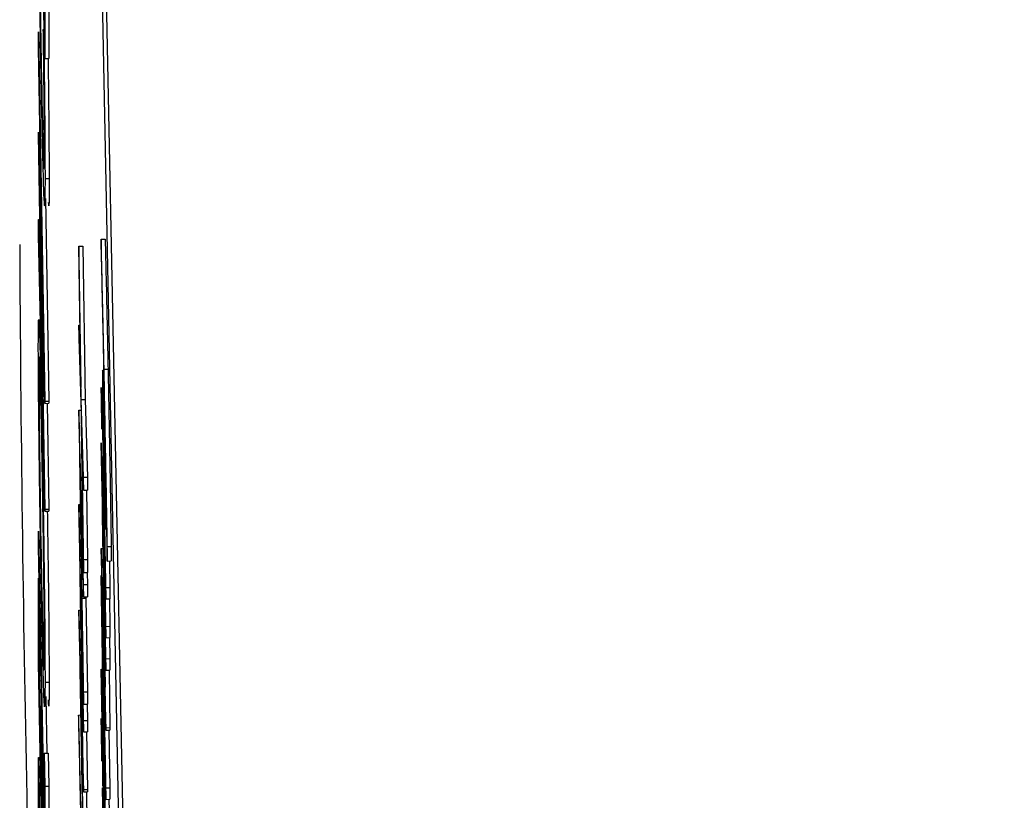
# Model space of a CAD drawing. Header units: inches. Extents: x 0.6 to 33.8, y 0 to 21.7.
# Tile 115 of 210: x 18.589 to 18.6495, y 15.7657 to 15.8136. Entities that reach past the tile are written whole.
import ezdxf

# ---------------------------------------------------------------- set-up
doc = ezdxf.new("R2010")
doc.units = ezdxf.units.IN
doc.header["$MEASUREMENT"] = 0
doc.layers.add('FORMAT', color=7, linetype='Continuous')
doc.styles.add('SLDTEXTSTYLE3', font='TXT', dxfattribs={"width": 0.75})
doc.dimstyles.new('SLDDIMSTYLE0', dxfattribs={"dimtxt": 0.125, "dimasz": 0.13, "dimexe": 0, "dimexo": 0.0625, "dimgap": 0.03125, "dimtad": 0, "dimtih": 1, "dimtoh": 1, "dimdec": 1, "dimlfac": 4, "dimrnd": 1e-09, "dimzin": 12, "dimdsep": 46, "dimtxsty": 'SLDTEXTSTYLE3', "dimsah": 1, "dimcen": 0.09, "dimadec": 0, "dimazin": 3, "dimtfac": 1, "dimtdec": 1, "dimtofl": 0, "dimtmove": 0, "dimatfit": 3, "dimfxl": 1, "dimfrac": 2, "dimtolj": 1, "dimtzin": 12, "dimarcsym": 0})

# ---------------------------------------------------------------- blocks, each defined once
blk = doc.blocks.new('_D_4')
at = {"layer": 'FORMAT'}
for p, q in [((18.227715, 18.179528), (18.189629, 18.179528)), ((18.189629, 18.179528), (18.189629, 17.981091)), ((18.504798, 18.179528), (18.542884, 18.179528)), ((18.542884, 18.179528), (18.542884, 17.981091)), ((16.933731, 9.612484), (16.933731, 18.124493)), ((19.798783, 17.39011), (19.798783, 18.124493)), ((16.933731, 17.999493), (18.08, 17.999493)), ((19.798783, 17.999493), (18.652514, 17.999493)), ((18.189629, 17.981091), (18.227715, 17.981091)), ((18.542884, 17.981091), (18.504798, 17.981091))]:
    blk.add_line(p, q, dxfattribs=at)
for points in [[(16.933731, 17.999493), (17.063731, 17.979493), (17.063731, 18.019493)], [(19.798783, 17.999493), (19.668783, 18.019493), (19.668783, 17.979493)]]:
    blk.add_solid(points, dxfattribs=at)
at = {"layer": 'FORMAT', "char_height": 0.125, "attachment_point": 1, "style": 'SLDTEXTSTYLE3'}
for s, insert in [('291', (18.227715, 18.142224)), ('11.5', (18.204625, 17.955202))]:
    blk.add_mtext(s, dxfattribs=dict(at, insert=insert))

msp = doc.modelspace()

# ---------------------------------------------------------------- linework, layer by layer
at = {"color": 7, "linetype": 'Continuous'}
for p, q in [((18.595807, 15.7309), (18.58948, 16.04953)), ((18.596057, 15.730904), (18.58973, 16.049533)), ((18.590591, 15.811262), (18.590198, 15.831039)), ((18.590591, 15.817312), (18.590591, 15.811262)), ((18.590841, 15.817316), (18.590841, 15.811266)), ((18.590198, 15.812891), (18.590591, 15.790223)), ((18.590198, 15.811907), (18.590198, 15.812891)), ((18.590495, 15.813038), (18.590556, 15.813039)), ((18.590495, 15.813038), (18.590519, 15.812703)), ((18.590519, 15.812703), (18.590563, 15.812704)), ((18.590484, 15.795393), (18.590198, 15.811907)), ((18.590591, 15.811262), (18.590841, 15.811266)), ((18.590198, 15.806595), (18.590198, 15.806735)), ((18.590198, 15.806735), (18.590484, 15.795393)), ((18.590486, 15.78897), (18.590198, 15.806595)), ((18.590601, 15.80389), (18.590851, 15.803893)), ((18.590625, 15.802675), (18.590841, 15.790227)), ((18.590591, 15.790085), (18.590291, 15.801985)), ((18.590291, 15.801985), (18.590591, 15.783593)), ((18.590198, 15.801375), (18.590284, 15.801376)), ((18.590198, 15.80038), (18.590198, 15.801375)), ((18.590198, 15.801375), (18.590486, 15.78897)), ((18.590591, 15.783456), (18.590198, 15.80038)), ((18.594045, 15.800159), (18.594295, 15.800163)), ((18.594045, 15.800159), (18.594045, 15.799464)), ((18.592675, 15.799738), (18.592925, 15.799742)), ((18.592675, 15.799738), (18.592675, 15.798936)), ((18.592814, 15.790312), (18.592675, 15.799738)), ((18.592925, 15.799742), (18.593064, 15.790315)), ((18.592675, 15.798936), (18.592791, 15.791066)), ((18.592675, 15.794881), (18.592675, 15.794078)), ((18.592791, 15.791066), (18.592675, 15.794881)), ((18.592675, 15.794881), (18.592734, 15.794881)), ((18.592675, 15.794078), (18.592814, 15.789509)), ((18.594221, 15.792188), (18.594471, 15.792192)), ((18.590591, 15.790223), (18.590841, 15.790227)), ((18.590591, 15.790223), (18.590591, 15.790085)), ((18.590841, 15.790227), (18.590841, 15.790089)), ((18.592814, 15.790312), (18.593064, 15.790315)), ((18.592958, 15.785554), (18.592814, 15.790312)), ((18.593064, 15.790315), (18.593208, 15.785558)), ((18.590591, 15.790085), (18.590841, 15.790089)), ((18.590735, 15.790088), (18.590841, 15.783597)), ((18.592675, 15.78966), (18.592809, 15.789662)), ((18.592958, 15.778951), (18.592675, 15.78966)), ((18.592675, 15.78966), (18.592675, 15.789561)), ((18.592675, 15.789561), (18.592958, 15.771603)), ((18.590395, 15.788987), (18.590463, 15.788988)), ((18.592814, 15.789509), (18.592958, 15.779696)), ((18.594133, 15.78921), (18.594133, 15.788515)), ((18.59417, 15.787328), (18.594133, 15.78921)), ((18.592837, 15.788754), (18.592958, 15.784752)), ((18.592958, 15.780498), (18.592837, 15.788754)), ((18.594133, 15.788515), (18.59434, 15.778078)), ((18.59434, 15.783042), (18.594234, 15.788373)), ((18.59434, 15.774404), (18.594056, 15.787658)), ((18.594056, 15.787658), (18.594056, 15.787558)), ((18.594056, 15.787558), (18.594289, 15.772648)), ((18.594242, 15.787257), (18.59434, 15.782347)), ((18.592838, 15.779959), (18.59273, 15.786818)), ((18.59273, 15.786818), (18.592838, 15.782727)), ((18.594133, 15.786827), (18.594133, 15.786132)), ((18.59434, 15.77639), (18.594133, 15.786827)), ((18.594133, 15.786132), (18.59434, 15.775694)), ((18.592958, 15.785554), (18.593208, 15.785558)), ((18.592958, 15.784752), (18.592958, 15.785554)), ((18.593208, 15.785558), (18.593208, 15.784756)), ((18.592958, 15.784752), (18.593208, 15.784756)), ((18.593146, 15.784755), (18.593208, 15.780502)), ((18.590591, 15.783593), (18.590841, 15.783597)), ((18.590591, 15.783593), (18.590591, 15.783456)), ((18.590841, 15.783597), (18.590841, 15.78346)), ((18.592675, 15.783865), (18.592765, 15.783866)), ((18.592675, 15.783865), (18.592675, 15.783764)), ((18.592958, 15.77061), (18.592675, 15.783865)), ((18.592675, 15.783764), (18.592907, 15.768855)), ((18.590591, 15.783456), (18.590841, 15.78346)), ((18.594136, 15.783241), (18.59434, 15.773705)), ((18.59434, 15.770168), (18.594136, 15.783241)), ((18.59434, 15.782347), (18.59434, 15.783042)), ((18.592838, 15.782727), (18.592838, 15.779959)), ((18.59434, 15.778773), (18.594265, 15.782547)), ((18.590198, 15.78127), (18.590198, 15.782232)), ((18.590198, 15.782232), (18.590551, 15.764483)), ((18.590591, 15.761493), (18.590198, 15.78127)), ((18.592867, 15.781628), (18.592958, 15.778195)), ((18.592867, 15.778117), (18.592867, 15.781628)), ((18.594056, 15.78117), (18.594156, 15.781172)), ((18.594056, 15.78117), (18.594056, 15.781071)), ((18.594289, 15.772648), (18.594056, 15.78117)), ((18.594056, 15.781071), (18.59434, 15.765765)), ((18.59442, 15.781297), (18.59467, 15.781301)), ((18.59442, 15.780404), (18.59442, 15.781297)), ((18.59467, 15.781301), (18.59467, 15.780408)), ((18.592958, 15.780498), (18.593208, 15.780502)), ((18.592958, 15.779696), (18.592958, 15.780498)), ((18.593208, 15.780502), (18.593208, 15.7797)), ((18.59442, 15.780404), (18.59467, 15.780408)), ((18.594558, 15.780406), (18.59459, 15.778776)), ((18.590198, 15.77412), (18.590198, 15.779345)), ((18.590198, 15.779345), (18.590239, 15.777316)), ((18.592754, 15.779448), (18.592958, 15.769912)), ((18.592958, 15.766375), (18.592754, 15.779448)), ((18.592958, 15.779696), (18.593208, 15.7797)), ((18.593189, 15.779699), (18.593208, 15.778955)), ((18.594049, 15.779521), (18.594085, 15.779521)), ((18.59438, 15.759617), (18.594049, 15.779521)), ((18.594049, 15.779521), (18.594049, 15.778789)), ((18.592958, 15.778951), (18.593208, 15.778955)), ((18.592958, 15.778195), (18.592958, 15.778951)), ((18.593208, 15.778955), (18.593208, 15.778199)), ((18.594049, 15.778789), (18.59438, 15.758885)), ((18.59434, 15.778773), (18.59459, 15.778776)), ((18.59434, 15.778078), (18.59434, 15.778773)), ((18.59459, 15.778776), (18.59459, 15.778081)), ((18.592867, 15.778117), (18.593117, 15.778121)), ((18.592958, 15.772362), (18.592867, 15.778117)), ((18.592958, 15.778195), (18.593208, 15.778199)), ((18.593117, 15.778198), (18.593117, 15.778121)), ((18.593117, 15.778121), (18.593208, 15.772366)), ((18.59434, 15.778078), (18.59459, 15.778081)), ((18.594556, 15.778081), (18.59459, 15.776393)), ((18.594135, 15.777505), (18.59434, 15.770011)), ((18.59434, 15.766465), (18.594135, 15.777505)), ((18.590239, 15.777316), (18.590239, 15.773054)), ((18.592675, 15.777377), (18.592774, 15.777378)), ((18.592675, 15.777377), (18.592675, 15.777277)), ((18.592907, 15.768855), (18.592675, 15.777377)), ((18.592675, 15.777277), (18.592958, 15.761972)), ((18.59434, 15.77639), (18.59459, 15.776393)), ((18.59434, 15.775694), (18.59434, 15.77639)), ((18.59459, 15.776393), (18.59459, 15.775698)), ((18.59434, 15.775694), (18.59459, 15.775698)), ((18.594562, 15.775698), (18.59459, 15.774407)), ((18.59434, 15.774404), (18.59459, 15.774407)), ((18.59434, 15.773705), (18.59434, 15.774404)), ((18.59459, 15.774407), (18.59459, 15.773709)), ((18.590591, 15.754343), (18.590198, 15.77412)), ((18.592754, 15.773712), (18.592958, 15.766218)), ((18.592958, 15.762671), (18.592754, 15.773712)), ((18.594049, 15.773762), (18.594133, 15.773763)), ((18.594049, 15.773762), (18.594049, 15.773067)), ((18.594133, 15.76955), (18.594049, 15.773762)), ((18.59434, 15.773705), (18.59459, 15.773709)), ((18.594535, 15.773708), (18.59459, 15.770172)), ((18.590239, 15.773054), (18.590362, 15.773056)), ((18.590239, 15.773054), (18.59036, 15.766969)), ((18.590601, 15.772964), (18.590851, 15.772968)), ((18.594049, 15.773067), (18.594133, 15.768855)), ((18.59065, 15.772087), (18.590719, 15.768611)), ((18.592958, 15.772362), (18.593208, 15.772366)), ((18.592958, 15.771603), (18.592958, 15.772362)), ((18.593208, 15.772366), (18.593208, 15.771607)), ((18.592958, 15.771603), (18.593208, 15.771607)), ((18.593187, 15.771607), (18.593208, 15.770614)), ((18.59036, 15.771231), (18.590398, 15.771232)), ((18.59036, 15.766969), (18.59036, 15.771231)), ((18.59036, 15.771231), (18.5904, 15.769203)), ((18.592664, 15.770946), (18.592792, 15.770948)), ((18.592664, 15.770946), (18.592664, 15.770251)), ((18.592958, 15.77061), (18.593208, 15.770614)), ((18.592958, 15.769912), (18.592958, 15.77061)), ((18.593208, 15.770614), (18.593208, 15.769916)), ((18.594096, 15.770695), (18.594017, 15.770694)), ((18.594133, 15.770543), (18.594186, 15.770544)), ((18.594133, 15.770543), (18.594133, 15.76955)), ((18.594158, 15.769261), (18.594133, 15.770543)), ((18.59434, 15.770168), (18.59459, 15.770172)), ((18.59434, 15.770011), (18.59434, 15.770168)), ((18.59459, 15.770172), (18.59459, 15.770015)), ((18.592958, 15.769912), (18.593208, 15.769916)), ((18.593153, 15.769915), (18.593208, 15.766379)), ((18.594067, 15.77006), (18.594109, 15.770061)), ((18.59434, 15.770011), (18.59459, 15.770015)), ((18.594524, 15.770014), (18.59459, 15.766469)), ((18.5904, 15.769203), (18.5904, 15.764941)), ((18.5904, 15.769203), (18.590438, 15.769203)), ((18.594158, 15.769261), (18.594207, 15.769262)), ((18.594158, 15.768268), (18.594158, 15.769261)), ((18.590551, 15.768608), (18.590801, 15.768612)), ((18.590551, 15.764483), (18.590551, 15.768608)), ((18.590551, 15.768608), (18.590591, 15.76658)), ((18.590801, 15.768612), (18.590841, 15.766583)), ((18.594133, 15.768855), (18.594133, 15.767862)), ((18.590198, 15.768346), (18.590313, 15.768348)), ((18.590198, 15.762709), (18.590198, 15.768346)), ((18.590198, 15.768346), (18.590239, 15.766318)), ((18.594055, 15.768145), (18.594133, 15.768146)), ((18.594089, 15.768319), (18.594133, 15.768319)), ((18.594133, 15.767862), (18.594158, 15.76658)), ((18.594158, 15.768268), (18.594224, 15.768269)), ((18.59434, 15.759112), (18.594158, 15.768268)), ((18.594158, 15.767573), (18.59434, 15.758417)), ((18.594158, 15.76658), (18.594158, 15.767573)), ((18.590591, 15.76658), (18.590841, 15.766583)), ((18.590591, 15.76658), (18.590591, 15.761493)), ((18.590841, 15.766583), (18.590841, 15.761496)), ((18.594158, 15.76658), (18.594178, 15.76658)), ((18.58948, 15.765943), (18.590198, 15.729766)), ((18.590239, 15.766318), (18.590353, 15.766319)), ((18.590239, 15.766318), (18.590239, 15.76398)), ((18.592958, 15.766375), (18.593208, 15.766379)), ((18.592958, 15.766218), (18.592958, 15.766375)), ((18.592958, 15.766218), (18.593208, 15.766222)), ((18.593143, 15.766221), (18.593208, 15.762675)), ((18.593208, 15.766379), (18.593208, 15.766222)), ((18.594133, 15.766472), (18.59418, 15.766473)), ((18.59434, 15.756034), (18.594133, 15.766472)), ((18.594133, 15.766472), (18.594133, 15.765777)), ((18.59434, 15.766465), (18.59459, 15.766469)), ((18.59434, 15.765765), (18.59434, 15.766465)), ((18.59459, 15.766469), (18.59459, 15.765769)), ((18.594133, 15.765777), (18.59434, 15.755339)), ((18.59434, 15.765765), (18.59459, 15.765769)), ((18.594528, 15.765768), (18.59463, 15.759621))]:
    msp.add_line(p, q, dxfattribs=at)
msp.add_arc((20.753558, 15.810752), 2.164542, 180.289029, 181.186183, dxfattribs=at)
for points, knots in [([(18.590393, 15.808617), (18.590362, 15.810265), (18.5903, 15.813562), (18.590233, 15.818543), (18.590194, 15.822417), (18.59019, 15.823917), (18.590188, 15.824668)], [0, 0, 0, 0, 0.279512, 0.55908, 0.779374, 1, 1, 1, 1]), ([(18.590229, 15.822579), (18.590232, 15.82175), (18.590237, 15.820092), (18.59028, 15.816349), (18.590336, 15.812576), (18.590375, 15.810489), (18.590395, 15.809445)], [0, 0, 0, 0, 0.279856, 0.559519, 0.779686, 1, 1, 1, 1]), ([(18.590561, 15.805912), (18.590557, 15.806927), (18.590551, 15.808745), (18.590512, 15.811724), (18.590495, 15.813038)], [0, 0, 0, 0, 0.5587722, 1, 1, 1, 1]), ([(18.590519, 15.812703), (18.590533, 15.811674), (18.59056, 15.809616), (18.590594, 15.806346), (18.590598, 15.80482), (18.590601, 15.80389)], [0, 0, 0, 0, 0.28041, 0.560795, 1, 1, 1, 1]), ([(18.590788, 15.811265), (18.590795, 15.810729), (18.590815, 15.809169), (18.590843, 15.806357), (18.590848, 15.804827), (18.590851, 15.803893)], [0, 0, 0, 0, 0.169655, 0.493195, 1, 1, 1, 1]), ([(18.590395, 15.809445), (18.590421, 15.808247), (18.590471, 15.805852), (18.590526, 15.804438), (18.590557, 15.80449), (18.59056, 15.805438), (18.590561, 15.805912)], [0, 0, 0, 0, 0.279434, 0.558921, 0.779283, 1, 1, 1, 1]), ([(18.590533, 15.802925), (18.590509, 15.803679), (18.590466, 15.805028), (18.590415, 15.807519), (18.590393, 15.808617)], [0, 0, 0, 0, 0.559029, 1, 1, 1, 1]), ([(18.590601, 15.80389), (18.590598, 15.803089), (18.590593, 15.801659), (18.590551, 15.802538), (18.590533, 15.802925)], [0, 0, 0, 0, 0.559804, 1, 1, 1, 1]), ([(18.590851, 15.803893), (18.59085, 15.802983), (18.590849, 15.801866), (18.590822, 15.802335), (18.590817, 15.802422)], [0, 0, 0, 0, 0.814761, 1, 1, 1, 1]), ([(18.594221, 15.792188), (18.594201, 15.793201), (18.594167, 15.794869), (18.594121, 15.796991), (18.594082, 15.798699), (18.594058, 15.799672), (18.594045, 15.800159)], [0, 0, 0, 0, 0.339986, 0.560031, 0.780045, 1, 1, 1, 1]), ([(18.594295, 15.800163), (18.594315, 15.799391), (18.594346, 15.798119), (18.594392, 15.796024), (18.594432, 15.794168), (18.594458, 15.792851), (18.594471, 15.792192)], [0, 0, 0, 0, 0.339732, 0.559813, 0.779905, 1, 1, 1, 1]), ([(18.594045, 15.799464), (18.594078, 15.798111), (18.594137, 15.795693), (18.594198, 15.792658), (18.594225, 15.791322)], [0, 0, 0, 0, 0.559594, 1, 1, 1, 1]), ([(18.590188, 15.793669), (18.590192, 15.794347), (18.590198, 15.795702), (18.590254, 15.794774), (18.590322, 15.79247), (18.59037, 15.790148), (18.590395, 15.788987)], [0, 0, 0, 0, 0.279767, 0.559358, 0.779571, 1, 1, 1, 1]), ([(18.590397, 15.777618), (18.590366, 15.779243), (18.590306, 15.782493), (18.590237, 15.787436), (18.590196, 15.79136), (18.590191, 15.7929), (18.590188, 15.793669)], [0, 0, 0, 0, 0.279731, 0.559327, 0.77968, 1, 1, 1, 1]), ([(18.590395, 15.788029), (18.59037, 15.789202), (18.59032, 15.791548), (18.590266, 15.792966), (18.590234, 15.792996), (18.590231, 15.792124), (18.590229, 15.791688)], [0, 0, 0, 0, 0.279468, 0.55887, 0.779516, 1, 1, 1, 1]), ([(18.594234, 15.788373), (18.59422, 15.789069), (18.594193, 15.790454), (18.594155, 15.791951), (18.594133, 15.792265), (18.59413, 15.791786), (18.594129, 15.791547)], [0, 0, 0, 0, 0.281574, 0.56011, 0.779961, 1, 1, 1, 1]), ([(18.59442, 15.781297), (18.594384, 15.783419), (18.594319, 15.787209), (18.594251, 15.790666), (18.594221, 15.792188)], [0, 0, 0, 0, 0.559732, 1, 1, 1, 1]), ([(18.594471, 15.792192), (18.594509, 15.790245), (18.594577, 15.786767), (18.594641, 15.782971), (18.59467, 15.781301)], [0, 0, 0, 0, 0.559987, 1, 1, 1, 1]), ([(18.590229, 15.791688), (18.590232, 15.790849), (18.590238, 15.789171), (18.590282, 15.785419), (18.590338, 15.78169), (18.590377, 15.779622), (18.590396, 15.778589)], [0, 0, 0, 0, 0.2796271, 0.5593495, 0.7796302, 1, 1, 1, 1]), ([(18.594129, 15.791547), (18.594131, 15.790944), (18.594136, 15.789865), (18.59416, 15.788105), (18.59417, 15.787328)], [0, 0, 0, 0, 0.558361, 1, 1, 1, 1]), ([(18.594067, 15.790416), (18.594064, 15.790573), (18.594057, 15.790887), (18.59405, 15.791054), (18.594046, 15.791059), (18.594046, 15.790934), (18.594045, 15.790872)], [0, 0, 0, 0, 0.279297, 0.5588825, 0.7793617, 1, 1, 1, 1]), ([(18.594045, 15.790872), (18.594046, 15.790762), (18.594047, 15.790543), (18.594052, 15.790045), (18.594059, 15.789545), (18.594065, 15.789265), (18.594067, 15.789125)], [0, 0, 0, 0, 0.279768, 0.559691, 0.779873, 1, 1, 1, 1]), ([(18.594225, 15.791322), (18.594248, 15.790154), (18.594285, 15.788231), (18.594336, 15.785382), (18.594379, 15.782925), (18.594406, 15.781244), (18.59442, 15.780404)], [0, 0, 0, 0, 0.339966, 0.560012, 0.780038, 1, 1, 1, 1]), ([(18.594089, 15.788674), (18.594089, 15.788783), (18.594088, 15.789), (18.594082, 15.789496), (18.594075, 15.789995), (18.59407, 15.790275), (18.594067, 15.790416)], [0, 0, 0, 0, 0.279886, 0.559868, 0.779957, 1, 1, 1, 1]), ([(18.594155, 15.790144), (18.594155, 15.790311), (18.594156, 15.790645), (18.594165, 15.790639), (18.59418, 15.790212), (18.59419, 15.789771), (18.594195, 15.78955)], [0, 0, 0, 0, 0.280299, 0.559431, 0.779529, 1, 1, 1, 1]), ([(18.594209, 15.785455), (18.594201, 15.785967), (18.594184, 15.786992), (18.594167, 15.788375), (18.594156, 15.789483), (18.594155, 15.789924), (18.594155, 15.790144)], [0, 0, 0, 0, 0.279672, 0.559633, 0.779804, 1, 1, 1, 1]), ([(18.594195, 15.78955), (18.594204, 15.789139), (18.59422, 15.788405), (18.594236, 15.787608), (18.594242, 15.787257)], [0, 0, 0, 0, 0.559678, 1, 1, 1, 1]), ([(18.590395, 15.788987), (18.590425, 15.787358), (18.590486, 15.7841), (18.590554, 15.779171), (18.590595, 15.775233), (18.590599, 15.77372), (18.590601, 15.772964)], [0, 0, 0, 0, 0.27963, 0.559343, 0.779597, 1, 1, 1, 1]), ([(18.594067, 15.789125), (18.594071, 15.788971), (18.594077, 15.788663), (18.594084, 15.788496), (18.594088, 15.788491), (18.594089, 15.788613), (18.594089, 15.788674)], [0, 0, 0, 0, 0.279155, 0.558872, 0.779443, 1, 1, 1, 1]), ([(18.590561, 15.774954), (18.590558, 15.775778), (18.590552, 15.777426), (18.590509, 15.781169), (18.590453, 15.784916), (18.590414, 15.786991), (18.590395, 15.788029)], [0, 0, 0, 0, 0.27983, 0.559389, 0.779654, 1, 1, 1, 1]), ([(18.594265, 15.782547), (18.594255, 15.783072), (18.594236, 15.784009), (18.594217, 15.785013), (18.594209, 15.785455)], [0, 0, 0, 0, 0.560269, 1, 1, 1, 1]), ([(18.590741, 15.783458), (18.590764, 15.781918), (18.590806, 15.77901), (18.590845, 15.775235), (18.590849, 15.773724), (18.590851, 15.772968)], [0, 0, 0, 0, 0.360214, 0.679999, 1, 1, 1, 1]), ([(18.590396, 15.778589), (18.590421, 15.777424), (18.590471, 15.775095), (18.590524, 15.773703), (18.590556, 15.773603), (18.590559, 15.774503), (18.590561, 15.774954)], [0, 0, 0, 0, 0.279416, 0.5590765, 0.779478, 1, 1, 1, 1]), ([(18.590601, 15.772964), (18.590598, 15.772303), (18.590591, 15.77098), (18.590536, 15.771927), (18.590468, 15.774183), (18.59042, 15.776473), (18.590397, 15.777618)], [0, 0, 0, 0, 0.2796633, 0.5593539, 0.7796364, 1, 1, 1, 1]), ([(18.590851, 15.772968), (18.590849, 15.772212), (18.590846, 15.771102), (18.590816, 15.771683), (18.590807, 15.771869)], [0, 0, 0, 0, 0.680146, 1, 1, 1, 1]), ([(18.59284, 15.762975), (18.592819, 15.763988), (18.592786, 15.765656), (18.592739, 15.767778), (18.592701, 15.769486), (18.592676, 15.770459), (18.592664, 15.770946)], [0, 0, 0, 0, 0.339986, 0.560031, 0.780045, 1, 1, 1, 1]), ([(18.592664, 15.770251), (18.592696, 15.768898), (18.592755, 15.76648), (18.592816, 15.763445), (18.592843, 15.762109)], [0, 0, 0, 0, 0.559594, 1, 1, 1, 1]), ([(18.594067, 15.77006), (18.594064, 15.770217), (18.594057, 15.770531), (18.59405, 15.770699), (18.594046, 15.770704), (18.594046, 15.770579), (18.594045, 15.770516)], [0, 0, 0, 0, 0.279297, 0.5588825, 0.7793617, 1, 1, 1, 1]), ([(18.594045, 15.770516), (18.594046, 15.770407), (18.594047, 15.770187), (18.594052, 15.769689), (18.594059, 15.769189), (18.594065, 15.768909), (18.594067, 15.768769)], [0, 0, 0, 0, 0.279768, 0.559691, 0.779873, 1, 1, 1, 1]), ([(18.594089, 15.768319), (18.594089, 15.768427), (18.594088, 15.768644), (18.594082, 15.769141), (18.594075, 15.769639), (18.59407, 15.76992), (18.594067, 15.77006)], [0, 0, 0, 0, 0.279886, 0.559868, 0.779957, 1, 1, 1, 1]), ([(18.594067, 15.768769), (18.594071, 15.768615), (18.594077, 15.768307), (18.594084, 15.76814), (18.594088, 15.768135), (18.594089, 15.768258), (18.594089, 15.768319)], [0, 0, 0, 0, 0.279155, 0.558872, 0.779443, 1, 1, 1, 1])]:
    msp.add_open_spline(points, degree=3, knots=knots, dxfattribs=at)

# ---------------------------------------------------------------- dimensions: what is measured, and where the dimension line sits
at = {"layer": 'FORMAT'}
dim = msp.add_linear_dim(base=(16.933731, 17.999493), p1=(19.798783, 17.34011), p2=(16.933731, 9.562484), dimstyle='SLDDIMSTYLE0', dxfattribs=at)
dim.commit()
dim.dimension.update_dxf_attribs({"geometry": '_D_4', "text_midpoint": (18.366257, 17.999493), "dimtype": 160})

doc.saveas('drawing.dxf')
